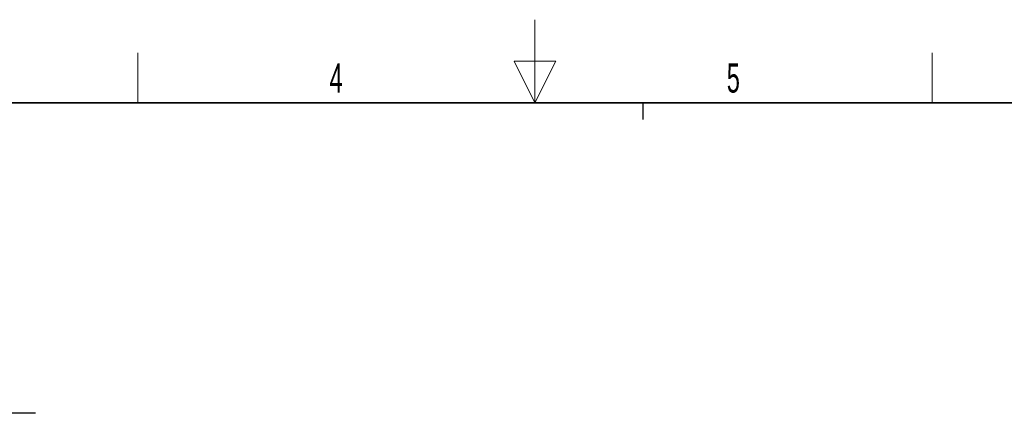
# Model space of a CAD drawing. Header units: millimetres. Extents: x 5 to 418, y 2 to 292.
# Tile 40 of 41: x 155 to 273, y 245 to 292. Entities that reach past the tile are written whole.
import ezdxf

# ---------------------------------------------------------------- set-up
doc = ezdxf.new("R2010")
doc.units = ezdxf.units.MM
doc.layers.add('SLD-0', color=7, linetype='Continuous')
doc.styles.add('SLDTEXTSTYLE0', font='TXT', dxfattribs={"width": 0.605})

# ---------------------------------------------------------------- blocks, each defined once
blk = doc.blocks.new('SW_NOTE_0_1')
at = {"layer": 'SLD-0', "color": 0}
blk.add_line((30.24, 0), (0, 0), dxfattribs=at)
at = {"layer": 'SLD-0', "color": 0, "attachment_point": 1, "style": 'SLDTEXTSTYLE0'}
for s, insert, char_height in [('M4 Erdung', (0.42, 9.82), 3.5), ('protective earth', (1.61, 4.15), 3.175)]:
    blk.add_mtext(s, dxfattribs=dict(at, insert=insert, char_height=char_height))

msp = doc.modelspace()

# ---------------------------------------------------------------- linework, layer by layer
at = {"layer": 'SLD-0', "color": 7, "linetype": 'Continuous', "lineweight": 18}
for p, q in [((217, 292.5), (217, 282.5)), ((219.5, 287.5), (214.5, 287.5)), ((214.5, 287.5), (217, 282.5)), ((217, 282.5), (219.5, 287.5))]:
    msp.add_line(p, q, dxfattribs=at)
at = {"layer": 'SLD-0', "lineweight": 18}
for p, q in [((169.25, 282.5), (169.25, 288.5)), ((264.75, 282.5), (264.75, 288.5))]:
    msp.add_line(p, q, dxfattribs=at)
at = {"layer": 'SLD-0', "lineweight": 35}
msp.add_line((408, 282.5), (26, 282.5), dxfattribs=at)
at = {"layer": 'SLD-0'}
msp.add_line((230, 280.5), (230, 282.5), dxfattribs=at)
msp.add_line((230, 280.5), (230, 282.5), dxfattribs=at)

# ---------------------------------------------------------------- block references
msp.add_blockref('SW_NOTE_0_1', (126.7312, 245.2154), dxfattribs=at)

# ---------------------------------------------------------------- texts
at = {"layer": 'SLD-0', "char_height": 3.5, "attachment_point": 2, "style": 'SLDTEXTSTYLE0'}
for s, insert in [('4', (193.1027, 287.243)), ('5', (240.8527, 287.243))]:
    msp.add_mtext(s, dxfattribs=dict(at, insert=insert))

doc.saveas('drawing.dxf')
